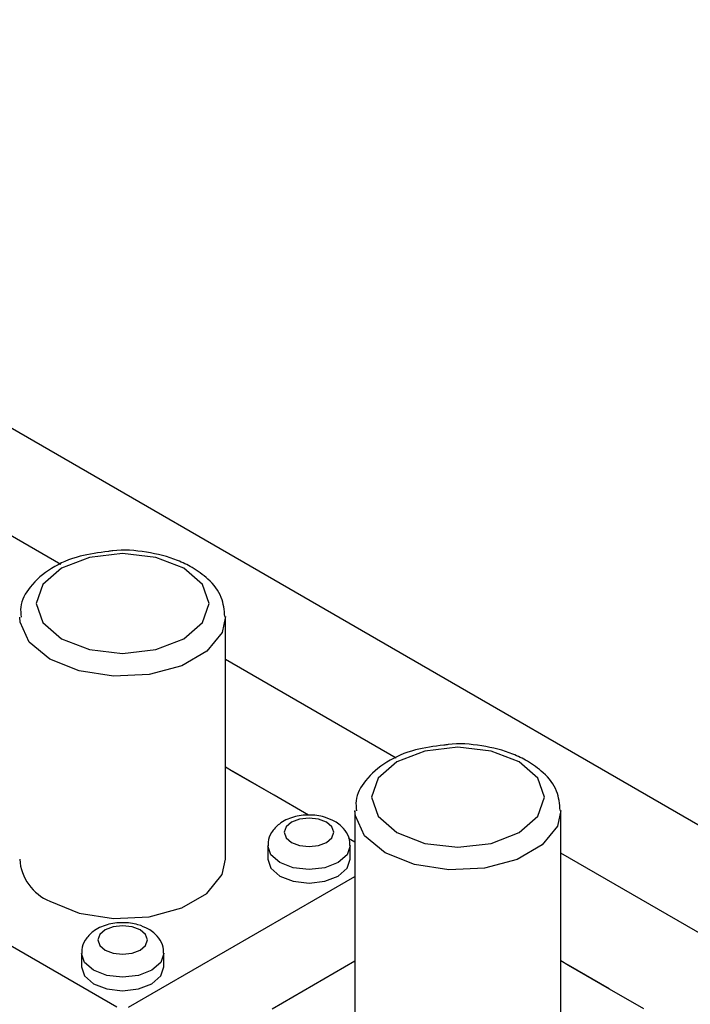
# Model space of a CAD drawing. Header units: millimetres. Extents: x 3 to 207, y 3 to 294.
# Tile 37 of 94: x 177.13 to 181.2, y 109.38 to 115.36. Entities that reach past the tile are written whole.
import ezdxf

# ---------------------------------------------------------------- set-up
doc = ezdxf.new("R2010")
doc.units = ezdxf.units.MM
doc.layers.add('几何体', color=7, linetype='Continuous')

msp = doc.modelspace()

# ---------------------------------------------------------------- linework, layer by layer
at = {"layer": '几何体'}
for p, q in [((186.8147, 107.2604), (155.3701, 125.413)), ((177.383, 112.0521), (154.8044, 125.0864)), ((178.3835, 110.2637), (178.3835, 111.7335)), ((179.4186, 110.877), (178.3835, 111.4745)), ((178.4303, 110.7944), (178.3835, 110.8213)), ((178.6777, 110.6523), (178.4303, 110.7952)), ((178.4303, 110.7952), (178.4303, 110.7944)), ((178.6777, 110.6515), (178.4303, 110.7944)), ((178.6777, 110.6523), (178.6777, 110.6515)), ((178.8858, 110.5314), (178.6777, 110.6515)), ((179.169, 110.5584), (179.169, 109.0886)), ((180.419, 109.0886), (180.419, 110.5584)), ((179.169, 110.3679), (179.1301, 110.3904)), ((178.6399, 110.3453), (178.6399, 110.2637)), ((179.1399, 110.2637), (179.1399, 110.3453)), ((181.4541, 109.7019), (180.419, 110.2995)), ((177.7232, 109.3656), (176.2029, 110.2433)), ((177.7939, 109.3656), (179.169, 110.1595)), ((177.5085, 109.6922), (177.5085, 109.6106)), ((178.0085, 109.6106), (178.0085, 109.6922)), ((178.6668, 109.3563), (179.169, 109.6463)), ((180.4658, 109.6193), (180.419, 109.6463)), ((180.7133, 109.4772), (180.4658, 109.6201)), ((180.4658, 109.6201), (180.4658, 109.6193)), ((180.7133, 109.4764), (180.4658, 109.6193)), ((180.7133, 109.4772), (180.7133, 109.4764)), ((180.9214, 109.3563), (180.7133, 109.4764))]:
    msp.add_line(p, q, dxfattribs=at)
at = {"layer": '几何体', "flags": 128}
for points in [[(178.1297, 112.0294), (177.9594, 112.0951), (177.7585, 112.1182), (177.5576, 112.0951), (177.3873, 112.0294), (177.2735, 111.9311), (177.2335, 111.8151), (177.2735, 111.6991), (177.3873, 111.6008), (177.5576, 111.5351), (177.7585, 111.512), (177.9594, 111.5351), (178.1297, 111.6008), (178.2435, 111.6991), (178.2835, 111.8151), (178.2435, 111.9311), (178.1297, 112.0294)], [(178.3835, 111.7354), (178.3622, 111.6401), (178.2705, 111.5265), (178.117, 111.4379), (177.9203, 111.385), (177.704, 111.374), (177.4944, 111.4065), (177.3166, 111.4783), (177.1921, 111.581), (177.1359, 111.702), (177.1335, 111.7319)], [(180.1653, 110.8543), (179.9949, 110.92), (179.794, 110.9431), (179.5931, 110.92), (179.4228, 110.8543), (179.309, 110.756), (179.269, 110.64), (179.309, 110.5241), (179.4228, 110.4257), (179.5931, 110.36), (179.794, 110.337), (179.9949, 110.36), (180.1653, 110.4257), (180.2791, 110.5241), (180.319, 110.64), (180.2791, 110.756), (180.1653, 110.8543)], [(178.9959, 110.4882), (178.9473, 110.507), (178.8899, 110.5136), (178.8325, 110.507), (178.7838, 110.4882), (178.7513, 110.4601), (178.7399, 110.427), (178.7513, 110.3939), (178.7838, 110.3658), (178.8325, 110.347), (178.8899, 110.3404), (178.9473, 110.347), (178.9959, 110.3658), (179.0285, 110.3939), (179.0399, 110.427), (179.0285, 110.4601), (178.9959, 110.4882)], [(180.419, 110.5603), (180.3977, 110.465), (180.306, 110.3514), (180.1525, 110.2628), (179.9558, 110.2099), (179.7396, 110.199), (179.5299, 110.2314), (179.3521, 110.3033), (179.2276, 110.4059), (179.1714, 110.5269), (179.169, 110.5568)], [(179.1399, 110.3463), (179.1399, 110.3453), (179.1208, 110.2901), (179.0667, 110.2433), (178.9855, 110.212), (178.8899, 110.201), (178.7942, 110.212), (178.7131, 110.2433), (178.6589, 110.2901), (178.6399, 110.3452)], [(177.3166, 110.0086), (177.4944, 109.9367), (177.704, 109.9043), (177.9203, 109.9152), (178.117, 109.9681), (178.2705, 110.0567), (178.3622, 110.1703), (178.3835, 110.2637)], [(178.6399, 110.2637), (178.6589, 110.2085), (178.7131, 110.1616)], [(178.7131, 110.1616), (178.7942, 110.1304), (178.8899, 110.1194), (178.9855, 110.1304), (179.0667, 110.1616), (179.1208, 110.2085), (179.1399, 110.2637)], [(177.8646, 109.8351), (177.8159, 109.8539), (177.7585, 109.8605), (177.7011, 109.8539), (177.6524, 109.8351), (177.6199, 109.807), (177.6085, 109.7739), (177.6199, 109.7407), (177.6524, 109.7126), (177.7011, 109.6939), (177.7585, 109.6873), (177.8159, 109.6939), (177.8646, 109.7126), (177.8971, 109.7407), (177.9085, 109.7739), (177.8971, 109.807), (177.8646, 109.8351)], [(178.0085, 109.6932), (178.0085, 109.6922), (177.9895, 109.637), (177.9353, 109.5902), (177.8542, 109.5589), (177.7585, 109.5479), (177.6628, 109.5589), (177.5817, 109.5902), (177.5275, 109.637), (177.5085, 109.6921)], [(177.5085, 109.6106), (177.5275, 109.5553), (177.5817, 109.5085)], [(177.5817, 109.5085), (177.6628, 109.4772), (177.7585, 109.4662), (177.8542, 109.4772), (177.9353, 109.5085), (177.9895, 109.5553), (178.0085, 109.6106)]]:
    msp.add_lwpolyline(points, dxfattribs=at)
at = {"layer": '几何体'}
msp.add_arc((177.4303, 110.2834), 0.2974, 183.79655, 247.52359, dxfattribs=at)
for points, knots in [([(177.6729, 112.1305), (177.614, 112.1232), (177.4866, 112.1075), (177.3173, 112.0331), (177.1963, 111.9272), (177.1332, 111.8173), (177.1403, 111.7526), (177.1426, 111.732)], [0, 0, 0, 0, 0.2078235, 0.4495399, 0.697199, 0.9039026, 1, 1, 1, 1]), ([(178.1797, 112.0344), (178.1511, 112.0492), (178.0691, 112.0918), (177.906, 112.1301), (177.7557, 112.1452), (177.6815, 112.132), (177.6729, 112.1305)], [0, 0, 0, 0, 0.20113, 0.576549, 0.951393, 1, 1, 1, 1]), ([(178.3793, 111.7353), (178.3754, 111.7751), (178.3673, 111.8596), (178.2885, 111.9616), (178.2132, 112.012), (178.1797, 112.0344)], [0, 0, 0, 0, 0.330513, 0.702521, 1, 1, 1, 1]), ([(179.7085, 110.9554), (179.6496, 110.9482), (179.5222, 110.9324), (179.3529, 110.858), (179.2319, 110.7521), (179.1688, 110.6422), (179.1759, 110.5775), (179.1781, 110.557)], [0, 0, 0, 0, 0.2078235, 0.4495399, 0.697199, 0.9039026, 1, 1, 1, 1]), ([(180.2153, 110.8593), (180.1866, 110.8741), (180.1046, 110.9167), (179.9415, 110.955), (179.7912, 110.9701), (179.717, 110.9569), (179.7085, 110.9554)], [0, 0, 0, 0, 0.20113, 0.576549, 0.951393, 1, 1, 1, 1]), ([(180.4148, 110.5602), (180.411, 110.6), (180.4029, 110.6845), (180.324, 110.7866), (180.2487, 110.8369), (180.2153, 110.8593)], [0, 0, 0, 0, 0.330513, 0.702521, 1, 1, 1, 1]), ([(179.0459, 110.4932), (179.0256, 110.5029), (178.9784, 110.5253), (178.8894, 110.536), (178.7917, 110.5231), (178.7118, 110.4856), (178.6615, 110.4303), (178.6391, 110.3809), (178.642, 110.3527), (178.6427, 110.3454)], [0, 0, 0, 0, 0.134405, 0.311026, 0.490546, 0.681201, 0.825933, 0.954321, 1, 1, 1, 1]), ([(179.1371, 110.3466), (179.1377, 110.354), (179.1403, 110.3816), (179.1194, 110.427), (179.0854, 110.4678), (179.0571, 110.486), (179.0459, 110.4932)], [0, 0, 0, 0, 0.120836, 0.454825, 0.7846543, 1, 1, 1, 1]), ([(177.9146, 109.8401), (177.8942, 109.8498), (177.8471, 109.8722), (177.758, 109.8828), (177.6603, 109.87), (177.5804, 109.8324), (177.5301, 109.7772), (177.5078, 109.7277), (177.5106, 109.6996), (177.5113, 109.6922)], [0, 0, 0, 0, 0.134405, 0.311026, 0.490546, 0.681201, 0.825933, 0.954321, 1, 1, 1, 1]), ([(178.0057, 109.6935), (178.0064, 109.7009), (178.0089, 109.7284), (177.988, 109.7738), (177.9541, 109.8147), (177.9257, 109.8329), (177.9146, 109.8401)], [0, 0, 0, 0, 0.120836, 0.454825, 0.784654, 1, 1, 1, 1])]:
    msp.add_open_spline(points, degree=3, knots=knots, dxfattribs=at)

doc.saveas('drawing.dxf')
